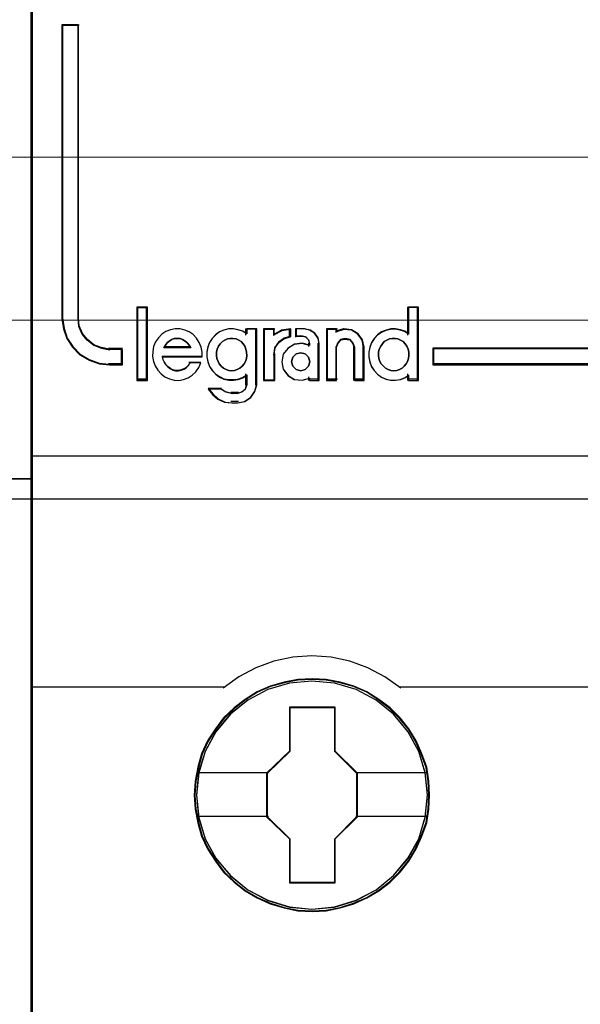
# Model space of a CAD drawing. Header units: millimetres. Extents: x -1290 to 1795, y -4192 to -1311.
# Tile 102 of 256: x 558.09 to 561.69, y -3261.45 to -3255.12. Entities that reach past the tile are written whole.
import ezdxf

# ---------------------------------------------------------------- set-up
doc = ezdxf.new("R2010")
doc.units = ezdxf.units.MM
doc.layers.add('45', color=7, linetype='Continuous')
doc.layers.add('Aparatura', color=7, linetype='Continuous', lineweight=13)

# ---------------------------------------------------------------- blocks, each defined once
blk = doc.blocks.new('*U25')
at = {"layer": '45', "color": 7}
for points in [[(114.995841, -76.493338), (133.005589, -76.493338), (133.005589, -76.493338), (133.005589, -159.498239), (133.005589, -159.498239), (114.995841, -159.498239), (114.995841, -159.498239), (114.995841, -76.493338), (114.995841, -76.493338)], [(114.995841, -140.48807), (133.005589, -140.48807), (114.995841, -140.48807)]]:
    blk.add_lwpolyline(points, close=True, dxfattribs=at)
at = {"layer": '45', "color": 59}
blk.add_lwpolyline([(114.999425, -76.498727), (133.002005, -76.498727), (133.002005, -159.49285), (114.999425, -159.49285), (114.999425, -76.498727)], close=True, dxfattribs=at)
blk = doc.blocks.new('*U26')
at = {"layer": '45', "color": 7}
for points in [[(205.037411, -76.500524), (132.962589, -76.500524), (132.962589, -158.565963), (205.037411, -158.565963), (205.037411, -76.500524)], [(205.017703, -76.522079), (132.984089, -76.522079), (132.984089, -158.544407), (205.017703, -158.544407), (205.017703, -76.522079)], [(135.909866, -136.829022), (135.909866, -136.337605), (135.493783, -136.337605), (135.231593, -136.293433), (134.992202, -136.199567), (134.775611, -136.033921), (134.616017, -135.840667), (134.507721, -135.592198), (134.479222, -135.332686), (134.479222, -125.91295), (133.960542, -125.91295), (133.960542, -135.332686), (134.01184, -135.675021), (134.114436, -135.984227), (134.296829, -136.260304), (134.54192, -136.503251), (134.838308, -136.674419), (135.163196, -136.790371), (135.493783, -136.829022), (135.909866, -136.829022)], [(136.689238, -137.303243), (136.689238, -134.996803), (136.386448, -134.996803), (136.386448, -137.303243), (136.689238, -137.303243)], [(154.014572, -136.295523), (145.866111, -136.295523), (145.866111, -136.829022), (154.014572, -136.829022), (154.014572, -136.295523)], [(145.765778, -150.63982), (145.74337, -150.191789), (145.670545, -149.743757), (145.513691, -149.31232), (145.33443, -148.897476), (145.099149, -148.510288), (144.819054, -148.161819), (144.494142, -147.841007), (144.130018, -147.564444), (143.754689, -147.321069), (143.328943, -147.138538), (142.897596, -147.011319), (142.443841, -146.92835), (141.990085, -146.906225), (141.53633, -146.92835), (141.093778, -147.011319), (140.645625, -147.138538), (140.231083, -147.321069), (139.844551, -147.564444), (139.486028, -147.841007), (139.149913, -148.161819), (138.886623, -148.510288), (138.640138, -148.897476), (138.444071, -149.31232), (138.326431, -149.743757), (138.2368, -150.191789), (138.203189, -150.63982), (138.2368, -151.087851), (138.326431, -151.52482), (138.444071, -151.956258), (138.640138, -152.365571), (138.886623, -152.758289), (139.149913, -153.117821), (139.486028, -153.433102), (139.844551, -153.715196), (140.231083, -153.941977), (140.645625, -154.124509), (141.093778, -154.26279), (141.53633, -154.35129), (141.990085, -154.373415), (142.443841, -154.35129), (142.897596, -154.26279), (143.328943, -154.124509), (143.754689, -153.941977), (144.130018, -153.715196), (144.494142, -153.433102), (144.819054, -153.117821), (145.099149, -152.758289), (145.33443, -152.365571), (145.513691, -151.956258), (145.670545, -151.52482), (145.74337, -151.087851), (145.765778, -150.63982)], [(145.765778, -150.63982), (145.74337, -150.191789), (145.670545, -149.743757), (145.513691, -149.31232), (145.33443, -148.897476), (145.099149, -148.510288), (144.819054, -148.161819), (144.494142, -147.841007), (144.130018, -147.564444), (143.754689, -147.321069), (143.328943, -147.138538), (142.897596, -147.011319), (142.443841, -146.92835), (141.990085, -146.906225), (141.53633, -146.92835), (141.093778, -147.011319), (140.645625, -147.138538), (140.231083, -147.321069), (139.844551, -147.564444), (139.486028, -147.841007), (139.149913, -148.161819), (138.886623, -148.510288), (138.640138, -148.897476), (138.444071, -149.31232), (138.326431, -149.743757), (138.2368, -150.191789), (138.203189, -150.63982), (138.2368, -151.087851), (138.326431, -151.52482), (138.444071, -151.956258), (138.640138, -152.365571), (138.886623, -152.758289), (139.149913, -153.117821), (139.486028, -153.433102), (139.844551, -153.715196), (140.231083, -153.941977), (140.645625, -154.124509), (141.093778, -154.26279), (141.53633, -154.35129), (141.990085, -154.373415), (142.443841, -154.35129), (142.897596, -154.26279), (143.328943, -154.124509), (143.754689, -153.941977), (144.130018, -153.715196), (144.494142, -153.433102), (144.819054, -153.117821), (145.099149, -152.758289), (145.33443, -152.365571), (145.513691, -151.956258), (145.670545, -151.52482), (145.74337, -151.087851), (145.765778, -150.63982)], [(145.744278, -150.63982), (145.721998, -150.19416), (145.649587, -149.748499), (145.493625, -149.319345), (145.315383, -148.906697), (145.08144, -148.521558), (144.802937, -148.174934), (144.479873, -147.855819), (144.117819, -147.58072), (143.744624, -147.338633), (143.321299, -147.157067), (142.892404, -147.030522), (142.441229, -146.947992), (141.990053, -146.925984), (141.538878, -146.947992), (141.098843, -147.030522), (140.653237, -147.157067), (140.241053, -147.338633), (139.856718, -147.58072), (139.500234, -147.855819), (139.16603, -148.174934), (138.904237, -148.521558), (138.659154, -148.906697), (138.464202, -149.319345), (138.34723, -149.748499), (138.258109, -150.19416), (138.224689, -150.63982), (138.258109, -151.08548), (138.34723, -151.520137), (138.464202, -151.949291), (138.659154, -152.356437), (138.904237, -152.747078), (139.16603, -153.104706), (139.500234, -153.418319), (139.856718, -153.69892), (140.241053, -153.924501), (140.653237, -154.106067), (141.098843, -154.243616), (141.538878, -154.331648), (141.990053, -154.353656), (142.441229, -154.331648), (142.892404, -154.243616), (143.321299, -154.106067), (143.744624, -153.924501), (144.117819, -153.69892), (144.479873, -153.418319), (144.802937, -153.104706), (145.08144, -152.747078), (145.315383, -152.356437), (145.493625, -151.949291), (145.649587, -151.520137), (145.721998, -151.08548), (145.744278, -150.63982)], [(141.278234, -147.802575), (142.720239, -147.802575), (142.720239, -149.221274), (143.438414, -149.925082), (143.438414, -151.343781), (142.720239, -152.058672), (142.720239, -153.466287), (141.278234, -153.466287), (141.278234, -152.058672), (140.543094, -151.343781), (140.543094, -149.925082), (141.278234, -149.221274), (141.278234, -147.802575)], [(141.278234, -147.802575), (142.720239, -147.802575), (142.720239, -147.802575), (142.720239, -149.221274), (142.720239, -149.221274), (143.438414, -149.925082), (143.438414, -149.925082), (143.438414, -151.343781), (143.438414, -151.343781), (142.720239, -152.058672), (142.720239, -152.058672), (142.720239, -153.466287), (142.720239, -153.466287), (141.278234, -153.466287), (141.278234, -153.466287), (141.278234, -152.058672), (141.278234, -152.058672), (140.543094, -151.343781), (140.543094, -151.343781), (140.543094, -149.925082), (140.543094, -149.925082), (141.278234, -149.221274), (141.278234, -149.221274), (141.278234, -147.802575), (141.278234, -147.802575)], [(141.288816, -147.822335), (142.709405, -147.822335), (142.709405, -149.231134), (143.416914, -149.930031), (143.416914, -151.338831), (142.709405, -152.048734), (142.709405, -153.446528), (141.288816, -153.446528), (141.288816, -152.048734), (140.564594, -151.338831), (140.564594, -149.930031), (141.288816, -149.231134), (141.288816, -147.822335)]]:
    blk.add_lwpolyline(points, close=True, dxfattribs=at)
at = {"layer": '45', "color": 139}
for points in [[(205.037411, -76.500524), (132.962589, -76.500524), (132.962589, -158.565963), (205.037411, -158.565963), (205.037411, -76.500524)], [(139.411432, -137.015836), (139.504812, -137.004364), (139.592357, -136.975683), (139.668229, -136.929793), (139.744101, -136.866694), (139.814136, -136.792123), (139.85499, -136.717552), (139.890008, -136.620036), (139.901681, -136.522521), (139.890008, -136.413532), (139.866663, -136.327489), (139.831645, -136.229973), (139.779118, -136.155402), (139.714919, -136.080831), (139.639047, -136.029205), (139.551503, -135.994788), (139.452286, -135.977579), (139.364741, -135.977579), (139.277197, -135.994788), (139.189652, -136.029205), (139.11378, -136.080831), (139.037908, -136.155402), (138.985382, -136.229973), (138.950364, -136.327489), (138.927019, -136.413532), (138.927019, -136.522521), (138.938691, -136.620036), (138.973709, -136.717552), (139.014563, -136.792123), (139.072926, -136.866694), (139.148798, -136.929793), (139.236343, -136.975683), (139.323887, -137.004364), (139.411432, -137.015836)], [(144.619792, -137.015836), (144.707176, -137.004364), (144.79456, -136.975683), (144.881943, -136.929793), (144.946024, -136.866694), (145.010106, -136.792123), (145.050885, -136.717552), (145.085838, -136.620036), (145.097489, -136.522521), (145.097489, -136.413532), (145.074187, -136.327489), (145.033408, -136.229973), (144.975152, -136.155402), (144.911071, -136.080831), (144.835339, -136.029205), (144.747955, -135.994788), (144.660571, -135.977579), (144.561537, -135.977579), (144.474153, -135.994788), (144.38677, -136.029205), (144.311037, -136.080831), (144.246956, -136.155402), (144.194526, -136.229973), (144.147921, -136.327489), (144.124619, -136.413532), (144.124619, -136.522521), (144.13627, -136.620036), (144.171223, -136.717552), (144.212002, -136.792123), (144.281909, -136.866694), (144.345991, -136.929793), (144.433374, -136.975683), (144.520758, -137.004364), (144.619792, -137.015836)], [(141.924463, -136.724559), (141.876198, -136.581893), (141.773634, -136.468948), (141.628839, -136.439226), (141.484044, -136.468948), (141.369414, -136.581893), (141.333216, -136.724559), (141.369414, -136.87317), (141.484044, -136.974225), (141.628839, -137.015836), (141.773634, -136.974225), (141.876198, -136.87317), (141.924463, -136.724559)], [(145.694111, -150.634358), (145.621279, -149.914918), (145.413987, -149.234217), (145.066633, -148.597789), (144.607229, -148.044373), (144.04698, -147.590572), (143.402694, -147.252988), (142.707986, -147.04269), (141.985265, -146.976281), (141.262545, -147.04269), (140.573439, -147.252988), (139.929153, -147.590572), (139.363302, -148.044373), (138.903898, -148.597789), (138.562146, -149.234217), (138.349252, -149.914918), (138.282022, -150.634358), (138.349252, -151.348265), (138.562146, -152.040034), (138.903898, -152.665394), (139.363302, -153.224344), (139.929153, -153.678145), (140.573439, -154.015729), (141.262545, -154.226027), (141.985265, -154.297971), (142.707986, -154.226027), (143.402694, -154.015729), (144.04698, -153.678145), (144.607229, -153.224344), (145.066633, -152.665394), (145.413987, -152.040034), (145.621279, -151.348265), (145.694111, -150.634358)], [(145.694111, -150.63982), (145.621279, -149.920394), (145.413987, -149.239706), (145.072235, -148.603291), (144.607229, -148.044352), (144.04698, -147.59056), (143.408297, -147.252983), (142.707986, -147.042689), (141.985265, -146.976281), (141.268147, -147.042689), (140.567836, -147.252983), (139.929153, -147.59056), (139.368904, -148.044352), (138.903898, -148.603291), (138.562146, -149.239706), (138.354854, -149.920394), (138.282022, -150.63982), (138.354854, -151.353712), (138.562146, -152.039934), (138.903898, -152.670815), (139.368904, -153.22422), (139.929153, -153.678012), (140.567836, -154.021123), (141.268147, -154.231417), (141.985265, -154.303359), (142.707986, -154.231417), (143.408297, -154.021123), (144.04698, -153.678012), (144.607229, -153.22422), (145.072235, -152.670815), (145.413987, -152.039934), (145.621279, -151.353712), (145.694111, -150.63982)]]:
    blk.add_lwpolyline(points, close=True, dxfattribs=at)
for points in [[(133.960542, -125.91295), (133.960542, -135.338099)], [(133.960542, -125.91295), (134.510581, -125.91295)], [(134.467582, -125.91295), (134.467582, -135.338099)], [(136.366739, -134.975247), (136.366739, -137.324799)], [(136.366739, -134.975247), (136.710738, -134.975247)], [(136.665946, -134.975247), (136.665946, -137.324799)], [(145.054489, -134.975247), (145.054489, -135.871598)], [(145.054489, -134.975247), (145.409238, -134.975247)], [(145.366238, -134.975247), (145.366238, -137.324799)], [(133.960542, -135.294988), (134.012154, -135.645947), (134.115378, -135.962943), (134.298886, -136.245976), (134.545476, -136.495044), (134.843677, -136.670524), (135.170551, -136.789397), (135.50316, -136.829022)], [(134.467582, -135.294988), (134.496671, -135.564965), (134.60721, -135.823453), (134.77011, -136.0245), (134.991189, -136.196825), (135.235539, -136.294477), (135.50316, -136.34043)], [(138.464771, -136.573016), (138.464771, -136.414746), (138.430402, -136.256476), (138.367392, -136.109511), (138.28147, -135.973851), (138.172634, -135.855149), (138.046615, -135.770362), (137.90341, -135.708184), (137.754478, -135.674269), (137.594089, -135.668617), (137.445157, -135.696879), (137.296225, -135.759057), (137.164477, -135.843844), (137.06137, -135.962546), (136.963991, -136.086901), (136.906709, -136.233866), (136.878068, -136.397789), (136.866612, -136.556059), (136.900981, -136.714329), (136.952534, -136.861294), (137.038457, -136.996954), (137.147292, -137.115656), (137.261856, -137.211749), (137.410788, -137.273926), (137.55972, -137.313494), (137.714381, -137.324799), (137.863313, -137.296536), (138.012246, -137.240011), (138.138265, -137.155224), (138.258557, -137.053479), (138.355936, -136.912166), (138.418946, -136.765201)], [(139.901681, -135.832592), (139.769002, -135.747777), (139.619017, -135.696888), (139.469031, -135.668617), (139.319046, -135.674271), (139.163293, -135.708197), (139.024845, -135.770394), (138.897934, -135.866517), (138.78833, -135.985258), (138.7018, -136.109653), (138.649882, -136.256665), (138.61527, -136.414986), (138.61527, -136.573306), (138.649882, -136.731627), (138.7018, -136.884293), (138.78833, -137.008688), (138.897934, -137.127429), (139.024845, -137.217898), (139.163293, -137.285749), (139.319046, -137.314021), (139.469031, -137.314021), (139.619017, -137.297058), (139.769002, -137.240515), (139.901681, -137.1557)], [(139.858681, -135.668617), (139.858681, -135.871598)], [(139.858681, -135.668617), (140.213429, -135.668617)], [(140.170429, -135.668617), (140.170429, -137.477484)], [(140.437386, -135.668617), (140.437386, -137.324799)], [(140.437386, -135.668617), (140.799301, -135.668617)], [(141.306341, -135.668617), (141.015265, -135.71729), (140.75451, -135.884172)], [(140.75451, -135.668617), (140.75451, -135.884172)], [(141.306341, -135.905727), (141.094098, -135.97101), (140.912176, -136.101576), (140.78483, -136.29149), (140.75451, -136.511078)], [(141.261549, -135.668617), (141.261549, -135.948838)], [(141.462215, -135.668617), (141.462215, -135.93806)], [(141.761422, -135.668617), (141.462215, -135.668617)], [(141.462215, -135.894949), (141.679006, -135.894949)], [(141.924463, -136.175171), (141.884883, -136.038319), (141.785935, -135.927533), (141.634214, -135.894949)], [(142.22367, -136.175171), (142.187146, -135.982198), (142.071487, -135.813346), (141.913216, -135.710829), (141.718422, -135.668617)], [(142.458377, -135.668617), (142.458377, -137.324799)], [(142.458377, -135.668617), (142.804167, -135.668617)], [(143.660579, -136.284745), (143.613764, -136.041848), (143.473316, -135.834497), (143.256793, -135.698238), (143.005158, -135.668617), (142.759375, -135.745633)], [(142.759375, -135.668617), (142.759375, -135.783579)], [(145.097489, -135.832592), (144.96481, -135.747777), (144.826362, -135.696888), (144.66484, -135.668617), (144.514855, -135.674271), (144.36487, -135.708197), (144.220653, -135.770394), (144.093743, -135.866517), (143.984138, -135.985258), (143.897609, -136.109653), (143.845691, -136.256665), (143.811079, -136.414986), (143.811079, -136.573306), (143.845691, -136.731627), (143.897609, -136.884293), (143.984138, -137.008688), (144.093743, -137.127429), (144.220653, -137.217898), (144.36487, -137.285749), (144.514855, -137.314021), (144.66484, -137.314021), (144.826362, -137.297058), (144.96481, -137.240515), (145.097489, -137.1557)], [(138.097481, -136.284745), (138.056382, -136.201554), (137.985926, -136.118363), (137.921342, -136.06077), (137.833272, -136.009575), (137.756945, -135.983978), (137.668875, -135.977579), (137.569063, -135.983978), (137.492736, -136.009575), (137.404666, -136.06077), (137.340082, -136.118363), (137.275497, -136.201554), (137.228527, -136.284745)], [(141.924463, -136.193169), (141.678191, -136.130264), (141.426056, -136.158857), (141.22083, -136.290386), (141.068376, -136.4791), (141.021467, -136.725002), (141.068376, -136.965184), (141.22083, -137.165336), (141.426056, -137.296865), (141.678191, -137.314021), (141.924463, -137.251116)], [(141.879671, -136.130264), (141.879671, -136.234449)], [(142.18067, -136.130264), (142.18067, -137.324799)], [(143.359581, -136.284745), (143.311564, -136.131162), (143.209529, -136.009575), (143.053476, -135.977579), (142.909427, -136.009575), (142.807392, -136.131162), (142.759375, -136.284745)], [(135.458369, -136.295523), (135.909866, -136.295523)], [(135.865075, -136.295523), (135.865075, -136.829022)], [(137.17836, -136.5488), (138.464771, -136.5488)], [(137.17836, -136.5488), (137.201828, -136.651912), (137.242895, -136.742893), (137.301563, -136.821743), (137.366098, -136.888463), (137.442366, -136.949117), (137.518635, -136.991575), (137.606637, -137.015836), (137.706373, -137.015836), (137.794375, -136.991575), (137.882377, -136.961248), (137.958645, -136.912724), (138.02318, -136.846005), (138.075981, -136.755024)], [(137.228527, -136.241634), (138.097481, -136.241634)], [(140.437386, -137.324799), (140.799301, -137.324799), (140.799301, -136.466171)], [(142.759375, -136.241634), (142.759375, -137.324799)], [(143.316581, -136.241634), (143.316581, -137.324799)], [(143.61758, -136.241634), (143.61758, -137.324799)], [(145.866111, -136.295523), (154.014572, -136.295523)], [(145.866111, -136.295523), (145.866111, -136.829022)], [(135.458369, -136.785911), (135.909866, -136.785911)], [(138.03119, -136.735615), (138.419979, -136.735615)], [(145.866111, -136.785911), (154.014572, -136.785911)], [(139.858681, -137.116429), (139.858681, -137.477484)], [(145.054489, -137.116429), (145.054489, -137.324799)], [(136.366739, -137.279891), (136.710738, -137.279891)], [(139.584557, -138.045112), (139.818138, -138.003606), (140.021773, -137.867227), (140.153537, -137.665623), (140.213429, -137.434372)], [(139.584557, -137.746927), (139.739883, -137.695898), (139.849905, -137.593839), (139.901681, -137.434372)], [(141.879671, -137.209836), (141.879671, -137.324799)], [(141.879671, -137.279891), (142.22367, -137.279891)], [(142.458377, -137.279891), (142.804167, -137.279891)], [(143.316581, -137.279891), (143.660579, -137.279891)], [(145.054489, -137.279891), (145.409238, -137.279891)], [(138.660062, -137.572687), (138.801862, -137.760446), (138.979114, -137.917921), (139.197723, -138.020885), (139.434058, -138.045112)], [(138.660062, -137.572687), (139.088268, -137.572687)], [(139.045268, -137.572687), (139.220851, -137.688847), (139.434058, -137.746927)], [(139.389266, -137.703816), (139.629349, -137.703816)], [(139.629349, -138.002001), (139.389266, -138.002001)], [(132.962589, -139.749794), (205.037411, -139.749794)], [(144.835907, -147.202613), (144.330871, -146.846229), (143.786555, -146.553074), (143.20857, -146.340393), (142.602527, -146.213934), (141.979649, -146.167949), (141.373606, -146.213934), (140.767563, -146.340393), (140.189578, -146.553074), (139.63965, -146.846229), (139.140226, -147.202613)], [(132.962589, -147.159502), (139.183226, -147.159502)], [(144.792907, -147.159502), (151.011753, -147.159502)]]:
    blk.add_lwpolyline(points, dxfattribs=at)
at = {"layer": '45', "color": 1}
for points in [[(135.909866, -136.829022), (135.909866, -136.337605), (135.493783, -136.337605), (135.231593, -136.293433), (134.992202, -136.199567), (134.775611, -136.033921), (134.616017, -135.840667), (134.507721, -135.592198), (134.479222, -135.332686), (134.479222, -125.91295), (133.960542, -125.91295), (133.960542, -135.332686), (134.01184, -135.675021), (134.114436, -135.984227), (134.296829, -136.260304), (134.54192, -136.503251), (134.838308, -136.674419), (135.163196, -136.790371), (135.493783, -136.829022), (135.909866, -136.829022)], [(135.888367, -136.807466), (135.888367, -136.31791), (135.481461, -136.31791), (135.225055, -136.273905), (134.990945, -136.180394), (134.779131, -136.015375), (134.623058, -135.822852), (134.517151, -135.575324), (134.489281, -135.316794), (134.489281, -125.932709), (133.982042, -125.932709), (133.982042, -135.316794), (134.032209, -135.657833), (134.132542, -135.965869), (134.310911, -136.240901), (134.550595, -136.482929), (134.840446, -136.653448), (135.158166, -136.768962), (135.481461, -136.807466), (135.888367, -136.807466)], [(154.014572, -136.295523), (145.866111, -136.295523), (145.866111, -136.829022), (154.014572, -136.829022), (154.014572, -136.295523)]]:
    blk.add_lwpolyline(points, close=True, dxfattribs=at)
at = {"layer": '45', "color": 59}
for points in [[(136.710738, -137.324799), (136.710738, -134.975247), (136.366739, -134.975247), (136.366739, -137.324799), (136.710738, -137.324799)], [(143.897001, -136.119182), (143.845448, -136.264977), (143.811079, -136.421988), (143.811079, -136.578998), (143.845448, -136.736009), (143.897001, -136.887412), (143.982924, -137.010777), (144.091759, -137.128535), (144.217779, -137.218256), (144.360983, -137.285546), (144.509915, -137.313584), (144.658848, -137.313584), (144.819236, -137.296761), (144.956712, -137.240686), (145.08846, -137.156573), (145.08846, -137.324799), (145.409238, -137.324799), (145.409238, -134.975247), (145.08846, -134.975247), (145.08846, -135.844413), (144.956712, -135.7603), (144.819236, -135.709833), (144.658848, -135.681795), (144.509915, -135.687403), (144.360983, -135.721048), (144.217779, -135.78273), (144.091759, -135.878058), (143.982924, -135.995816), (143.897001, -136.119182)], [(136.878068, -136.397789), (136.866612, -136.556059), (136.900981, -136.714329), (136.952534, -136.861294), (137.038457, -136.996954), (137.147292, -137.115656), (137.261856, -137.211749), (137.410788, -137.273926), (137.55972, -137.313494), (137.714381, -137.324799), (137.863313, -137.296536), (138.012246, -137.240011), (138.138265, -137.155224), (138.258557, -137.053479), (138.355936, -136.912166), (138.418946, -136.765201), (138.063799, -136.765201), (138.012246, -136.849989), (137.949236, -136.912166), (137.87477, -136.957386), (137.788847, -136.985649), (137.702924, -137.008259), (137.605546, -137.008259), (137.519623, -136.985649), (137.445157, -136.946081), (137.370691, -136.889556), (137.307681, -136.827379), (137.250399, -136.753896), (137.210302, -136.669109), (137.187389, -136.573016), (138.464771, -136.573016), (138.464771, -136.414746), (138.430402, -136.256476), (138.367392, -136.109511), (138.28147, -135.973851), (138.172634, -135.855149), (138.046615, -135.770362), (137.90341, -135.708184), (137.754478, -135.674269), (137.594089, -135.668617), (137.445157, -135.696879), (137.296225, -135.759057), (137.164477, -135.843844), (137.06137, -135.962546), (136.963991, -136.086901), (136.906709, -136.233866), (136.878068, -136.397789)], [(138.649639, -136.251531), (138.61527, -136.408469), (138.61527, -136.565407), (138.649639, -136.722346), (138.701193, -136.873679), (138.787115, -136.996988), (138.89595, -137.114692), (139.02197, -137.204371), (139.159446, -137.27163), (139.314107, -137.299655), (139.463039, -137.299655), (139.611972, -137.28284), (139.760904, -137.226791), (139.892652, -137.142716), (139.892652, -137.467803), (139.846826, -137.607927), (139.749448, -137.697606), (139.611972, -137.742445), (139.411486, -137.742445), (139.216728, -137.697606), (139.056339, -137.607927), (138.661096, -137.607927), (138.798572, -137.78168), (138.970417, -137.927408), (139.182359, -138.022692), (139.411486, -138.045112), (139.611972, -138.045112), (139.83537, -138.005877), (140.030128, -137.876964), (140.156148, -137.686396), (140.213429, -137.467803), (140.213429, -135.668617), (139.892652, -135.668617), (139.892652, -135.83116), (139.760904, -135.747086), (139.611972, -135.696641), (139.463039, -135.668617), (139.314107, -135.674221), (139.159446, -135.707851), (139.02197, -135.769505), (138.89595, -135.86479), (138.787115, -135.982493), (138.701193, -136.105802), (138.649639, -136.251531)], [(140.437386, -135.668617), (140.437386, -137.324799), (140.772051, -137.324799), (140.772051, -136.488229), (140.801408, -136.279086), (140.924705, -136.098206), (141.100845, -135.973851), (141.306341, -135.911674), (141.306341, -135.668617), (141.024518, -135.708184), (140.772051, -135.843844), (140.772051, -135.668617), (140.437386, -135.668617)], [(140.458886, -135.690172), (140.458886, -137.303243), (140.77699, -137.303243), (140.77699, -136.48845), (140.804894, -136.284751), (140.922091, -136.10858), (141.089514, -135.987462), (141.284841, -135.926903), (141.284841, -135.690172), (141.016964, -135.72871), (140.77699, -135.860838), (140.77699, -135.690172), (140.458886, -135.690172)], [(141.217981, -136.301696), (141.067706, -136.488229), (141.021467, -136.731286), (141.067706, -136.968691), (141.217981, -137.166529), (141.420275, -137.296536), (141.668807, -137.313494), (141.911559, -137.251316), (141.911559, -137.324799), (142.22367, -137.324799), (142.22367, -136.143426), (142.188991, -135.962546), (142.079174, -135.804276), (141.928899, -135.708184), (141.743945, -135.668617), (141.478073, -135.668617), (141.478073, -135.900369), (141.657247, -135.900369), (141.790183, -135.928631), (141.87688, -136.024724), (141.911559, -136.143426), (141.911559, -136.205604), (141.668807, -136.143426), (141.420275, -136.171689), (141.217981, -136.301696)], [(142.458377, -135.668617), (142.458377, -137.324799), (142.770487, -137.324799), (142.770487, -136.256476), (142.816726, -136.120816), (142.914983, -136.013419), (143.053698, -135.985156), (143.203974, -136.013419), (143.302231, -136.120816), (143.348469, -136.256476), (143.348469, -137.324799), (143.660579, -137.324799), (143.660579, -136.256476), (143.614341, -136.024724), (143.475625, -135.826886), (143.261772, -135.696879), (143.01324, -135.668617), (142.770487, -135.742099), (142.770487, -135.668617), (142.458377, -135.668617)], [(142.479877, -135.690172), (142.479877, -137.303243), (142.780824, -137.303243), (142.780824, -136.26273), (142.825408, -136.130601), (142.920151, -136.025999), (143.053905, -135.998472), (143.198805, -136.025999), (143.293548, -136.130601), (143.338133, -136.26273), (143.338133, -137.303243), (143.63908, -137.303243), (143.63908, -136.26273), (143.594495, -136.03701), (143.460741, -135.844322), (143.254536, -135.717699), (143.014893, -135.690172), (142.780824, -135.761742), (142.780824, -135.690172), (142.479877, -135.690172)], [(138.056382, -136.201554), (138.097481, -136.284745), (137.228527, -136.284745), (137.275497, -136.201554), (137.340082, -136.118363), (137.404666, -136.06077), (137.492736, -136.009575), (137.569063, -135.983978), (137.668875, -135.977579), (137.756945, -135.983978), (137.833272, -136.009575), (137.921342, -136.06077), (137.985926, -136.118363), (138.056382, -136.201554)], [(138.097481, -136.284745), (137.228527, -136.284745), (137.275497, -136.201554), (137.340082, -136.118363), (137.404666, -136.06077), (137.492736, -136.009575), (137.569063, -135.983978), (137.668875, -135.977579), (137.756945, -135.983978), (137.833272, -136.009575), (137.921342, -136.06077), (137.985926, -136.118363), (138.056382, -136.201554), (138.097481, -136.284745)], [(139.277197, -135.994788), (139.364741, -135.977579), (139.452286, -135.977579), (139.551503, -135.994788), (139.639047, -136.029205), (139.714919, -136.080831), (139.779118, -136.155402), (139.831645, -136.229973), (139.866663, -136.327489), (139.890008, -136.413532), (139.901681, -136.522521), (139.890008, -136.620036), (139.85499, -136.717552), (139.814136, -136.792123), (139.744101, -136.866694), (139.668229, -136.929793), (139.592357, -136.975683), (139.504812, -137.004364), (139.411432, -137.015836), (139.323887, -137.004364), (139.236343, -136.975683), (139.148798, -136.929793), (139.072926, -136.866694), (139.014563, -136.792123), (138.973709, -136.717552), (138.938691, -136.620036), (138.927019, -136.522521), (138.927019, -136.413532), (138.950364, -136.327489), (138.985382, -136.229973), (139.037908, -136.155402), (139.11378, -136.080831), (139.189652, -136.029205), (139.277197, -135.994788)], [(139.037908, -136.155402), (139.11378, -136.080831), (139.189652, -136.029205), (139.277197, -135.994788), (139.364741, -135.977579), (139.452286, -135.977579), (139.551503, -135.994788), (139.639047, -136.029205), (139.714919, -136.080831), (139.779118, -136.155402), (139.831645, -136.229973), (139.866663, -136.327489), (139.890008, -136.413532), (139.901681, -136.522521), (139.890008, -136.620036), (139.85499, -136.717552), (139.814136, -136.792123), (139.744101, -136.866694), (139.668229, -136.929793), (139.592357, -136.975683), (139.504812, -137.004364), (139.411432, -137.015836), (139.323887, -137.004364), (139.236343, -136.975683), (139.148798, -136.929793), (139.072926, -136.866694), (139.014563, -136.792123), (138.973709, -136.717552), (138.938691, -136.620036), (138.927019, -136.522521), (138.927019, -136.413532), (138.950364, -136.327489), (138.985382, -136.229973), (139.037908, -136.155402)], [(144.835339, -136.029205), (144.911071, -136.080831), (144.975152, -136.155402), (145.033408, -136.229973), (145.074187, -136.327489), (145.097489, -136.413532), (145.097489, -136.522521), (145.085838, -136.620036), (145.050885, -136.717552), (145.010106, -136.792123), (144.946024, -136.866694), (144.881943, -136.929793), (144.79456, -136.975683), (144.707176, -137.004364), (144.619792, -137.015836), (144.520758, -137.004364), (144.433374, -136.975683), (144.345991, -136.929793), (144.281909, -136.866694), (144.212002, -136.792123), (144.171223, -136.717552), (144.13627, -136.620036), (144.124619, -136.522521), (144.124619, -136.413532), (144.147921, -136.327489), (144.194526, -136.229973), (144.246956, -136.155402), (144.311037, -136.080831), (144.38677, -136.029205), (144.474153, -135.994788), (144.561537, -135.977579), (144.660571, -135.977579), (144.747955, -135.994788), (144.835339, -136.029205)], [(144.246956, -136.155402), (144.311037, -136.080831), (144.38677, -136.029205), (144.474153, -135.994788), (144.561537, -135.977579), (144.660571, -135.977579), (144.747955, -135.994788), (144.835339, -136.029205), (144.911071, -136.080831), (144.975152, -136.155402), (145.033408, -136.229973), (145.074187, -136.327489), (145.097489, -136.413532), (145.097489, -136.522521), (145.085838, -136.620036), (145.050885, -136.717552), (145.010106, -136.792123), (144.946024, -136.866694), (144.881943, -136.929793), (144.79456, -136.975683), (144.707176, -137.004364), (144.619792, -137.015836), (144.520758, -137.004364), (144.433374, -136.975683), (144.345991, -136.929793), (144.281909, -136.866694), (144.212002, -136.792123), (144.171223, -136.717552), (144.13627, -136.620036), (144.124619, -136.522521), (144.124619, -136.413532), (144.147921, -136.327489), (144.194526, -136.229973), (144.246956, -136.155402)], [(141.876198, -136.581893), (141.924463, -136.724559), (141.876198, -136.87317), (141.773634, -136.974225), (141.628839, -137.015836), (141.484044, -136.974225), (141.369414, -136.87317), (141.333216, -136.724559), (141.369414, -136.581893), (141.484044, -136.468948), (141.628839, -136.439226), (141.773634, -136.468948), (141.876198, -136.581893)], [(141.876198, -136.581893), (141.924463, -136.724559), (141.876198, -136.87317), (141.773634, -136.974225), (141.628839, -137.015836), (141.484044, -136.974225), (141.369414, -136.87317), (141.333216, -136.724559), (141.369414, -136.581893), (141.484044, -136.468948), (141.628839, -136.439226), (141.773634, -136.468948), (141.876198, -136.581893)], [(153.993072, -136.317078), (145.88761, -136.317078), (145.88761, -136.807466), (153.993072, -136.807466), (153.993072, -136.317078)]]:
    blk.add_lwpolyline(points, close=True, dxfattribs=at)
at = {"layer": '45', "color": 7}
for points in [[(138.276647, -149.907831), (140.587886, -149.907831)], [(143.393622, -149.907831), (145.694111, -149.907831)], [(138.276647, -151.316124), (140.587886, -151.316124)], [(143.393622, -151.316124), (145.694111, -151.316124)]]:
    blk.add_lwpolyline(points, dxfattribs=at)

msp = doc.modelspace()

# ---------------------------------------------------------------- linework, layer by layer
at = {"layer": 'Aparatura', "lineweight": 13}
for points in [[(594.0574, -3258.2025), (529.2552, -3258.2025), (529.2552, -3248.9261), (594.0574, -3248.9261), (594.0574, -3258.2025)], [(594.0864, -3258.2007), (529.2585, -3258.2007), (529.2585, -3248.9279), (594.0864, -3248.9279), (594.0864, -3258.2007)], [(528.9124, -3250.0538), (528.9124, -3251.2907), (527.8914, -3251.2907), (527.8914, -3255.8121), (528.9124, -3255.8121), (528.9124, -3257.0532), (594.3705, -3257.0532), (594.3705, -3255.8121), (595.3914, -3255.8121), (595.3914, -3251.2907), (594.3705, -3251.2907), (594.3705, -3250.0538), (528.9124, -3250.0538)], [(528.9124, -3250.0538), (528.9124, -3251.2907), (527.8914, -3251.2907), (527.8914, -3255.8121), (528.9124, -3255.8121), (528.9124, -3257.0532), (594.3705, -3257.0532), (594.3705, -3255.8121), (595.3914, -3255.8121), (595.3914, -3251.2907), (594.3705, -3251.2907), (594.3705, -3250.0538), (528.9124, -3250.0538)], [(594.3705, -3256.006), (528.9123, -3256.006), (528.9123, -3257.0532), (594.3705, -3257.0532), (594.3705, -3256.006)], [(594.0574, -3258.2022), (529.2552, -3258.2022), (594.0574, -3258.2022)], [(594.0864, -3258.2004), (529.2585, -3258.2004), (594.0864, -3258.2004)]]:
    msp.add_lwpolyline(points, close=True, dxfattribs=at)

# ---------------------------------------------------------------- block references
at = {"layer": 'Aparatura', "lineweight": 13, "xscale": 0.2, "yscale": 0.2, "zscale": 0.2}
for name in ['*U25', '*U26']:
    msp.add_blockref(name, (531.5713, -3229.9741), dxfattribs=at)

doc.saveas('drawing.dxf')
